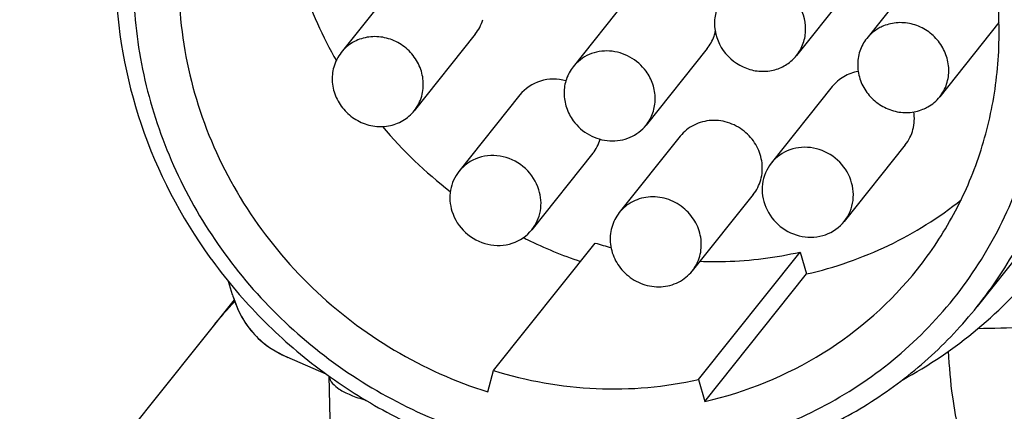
# Model space of a CAD drawing. Header units: millimetres. Extents: x 0 to 420, y 0 to 297.
# Tile 14 of 44: x 150.1 to 158.53, y 107.94 to 111.29. Entities that reach past the tile are written whole.
import ezdxf

# ---------------------------------------------------------------- set-up
doc = ezdxf.new("R2010")
doc.units = ezdxf.units.MM
doc.header["$LTSCALE"] = 23.1
doc.layers.add('COMPONENTS', color=7, linetype='CONTINUOUS')

msp = doc.modelspace()

# ---------------------------------------------------------------- linework, layer by layer
at = {"layer": 'COMPONENTS', "color": 7, "linetype": 'CONTINUOUS'}
for p, q in [((157.87668, 111.78521), (157.35398, 111.13081)), ((153.3751, 111.66561), (152.8524, 111.0112)), ((157.27528, 111.63919), (156.75258, 110.98478)), ((155.29362, 111.45749), (154.83898, 110.88829)), ((158.486, 111.26621), (157.97906, 110.63153)), ((154.00018, 111.16634), (153.47748, 110.51193)), ((155.98675, 111.04342), (155.46406, 110.38901)), ((157.05887, 110.7184), (156.53617, 110.06399)), ((154.38336, 110.64731), (153.86066, 109.99291)), ((155.75661, 110.2942), (155.23392, 109.6398)), ((157.68395, 110.21912), (157.16125, 109.56472)), ((155.00844, 110.14804), (154.48574, 109.49363)), ((156.38169, 109.79493), (155.85899, 109.14052)), ((154.15603, 108.28936), (155.02719, 109.38003)), ((158.69162, 109.32628), (158.29959, 108.83547)), ((155.91257, 108.21222), (156.78374, 109.3029)), ((156.78374, 109.3029), (156.83892, 109.11526)), ((155.96776, 108.02458), (156.83892, 109.11526)), ((151.92189, 108.9359), (151.88779, 109.05028)), ((151.93516, 108.89502), (127.84109, 78.72986)), ((152.3657, 108.41419), (152.39493, 108.40143)), ((152.38558, 108.40539), (152.72092, 108.26155)), ((152.74663, 108.24298), (152.75817, 107.63617)), ((154.10789, 108.10625), (154.15603, 108.28936)), ((155.91257, 108.21222), (155.96776, 108.02458))]:
    msp.add_line(p, q, dxfattribs=at)
at = {"layer": 'COMPONENTS', "color": 9, "linetype": 'CONTINUOUS'}
msp.add_line((151.92189, 108.9359), (151.92491, 108.92593), dxfattribs=at)
at = {"layer": 'COMPONENTS', "color": 7, "linetype": 'CONTINUOUS'}
msp.add_lwpolyline([(151.92489, 108.92599), (151.93974, 108.88121), (151.96643, 108.81449), (151.99837, 108.75012), (152.03554, 108.689), (152.07768, 108.63211), (152.12577, 108.57882), (152.17915, 108.52998), (152.23676, 108.48646), (152.29916, 108.44784), (152.3657, 108.41419)], dxfattribs=at)
for centre, radius, start, end in [((156.04306, 112.7886), 3.72359, 209.101619, 209.731861), ((156.13873, 112.85897), 3.84275, 220.229752, 232.253108), ((156.11935, 112.82864), 3.80668, 243.381672, 243.898329), ((156.11221, 112.81297), 3.78946, 243.891137, 251.372897), ((156.07536, 112.73223), 3.51224, 252.636448, 254.949655), ((155.80485, 111.63565), 3.89683, 298.382166, 321.346641), ((153.95239, 106.91262), 2.81336, 135.678173, 141.380355), ((153.95009, 106.91437), 2.81048, 135.658625, 141.371438)]:
    msp.add_arc(centre, radius, start, end, dxfattribs=at)
for points, knots in [([(159.11639, 111.27669), (159.1084, 111.69639), (158.95641, 112.54576), (158.45777, 113.50331), (157.90295, 114.1643), (157.41591, 114.59782), (156.87143, 114.95613), (156.09057, 115.32058), (155.03813, 115.55343), (153.97181, 115.46064), (153.18157, 115.19469), (152.63419, 114.90599), (152.14419, 114.53435), (151.86312, 114.23669), (151.73626, 114.07787)], [0, 0, 0, 0, 0.1242895, 0.2508454, 0.314868, 0.3790509, 0.4432089, 0.5071588, 0.6334548, 0.7574193, 0.8186812, 0.8794338, 0.9398148, 1, 1, 1, 1]), ([(152.48785, 113.72038), (152.41732, 113.4997), (152.32308, 113.03895), (152.32892, 112.33038), (152.47998, 111.62923), (152.67257, 111.18772), (152.78953, 110.9776)], [0, 0, 0, 0, 0.2453601, 0.4936938, 0.7453127, 1, 1, 1, 1]), ([(152.16124, 113.64854), (151.98922, 113.43308), (151.69947, 112.95264), (151.46498, 112.14177), (151.44165, 111.28746), (151.6302, 110.44177), (152.01809, 109.65473), (152.58193, 108.97261), (153.28754, 108.43542), (153.82863, 108.19358), (154.10789, 108.10625)], [0, 0, 0, 0, 0.1203424, 0.2416174, 0.3645566, 0.4894513, 0.6161335, 0.7440285, 0.8722856, 1, 1, 1, 1]), ([(157.78729, 109.15549), (157.90439, 109.30211), (158.11325, 109.61761), (158.33824, 110.13968), (158.46937, 110.69698), (158.51464, 111.46789), (158.32148, 112.44224), (157.9241, 113.13452), (157.67681, 113.44274)], [0, 0, 0, 0, 0.1218409, 0.2441412, 0.3673042, 0.4916304, 0.7434224, 1, 1, 1, 1]), ([(150.91946, 111.63664), (150.92744, 111.21695), (151.07943, 110.36758), (151.57808, 109.41003), (152.13289, 108.74904), (152.61994, 108.31552), (153.16442, 107.95721), (153.94527, 107.59276), (154.99772, 107.35991), (156.06404, 107.4527), (156.85428, 107.71865), (157.40166, 108.00735), (157.89166, 108.37899), (158.17273, 108.67665), (158.29959, 108.83547)], [0, 0, 0, 0, 0.1242895, 0.2508455, 0.314868, 0.379051, 0.443209, 0.5071589, 0.6334549, 0.7574194, 0.8186813, 0.879434, 0.939815, 1, 1, 1, 1]), ([(156.75267, 110.9849), (156.77742, 111.0159), (156.81675, 111.08748), (156.84415, 111.2493), (156.77552, 111.45813), (156.60016, 111.59114), (156.43561, 111.62525), (156.35184, 111.6163), (156.31247, 111.60536)], [0, 0, 0, 0, 0.1211037, 0.2437594, 0.4932852, 0.748033, 0.8752318, 1, 1, 1, 1]), ([(151.07107, 111.57354), (151.07588, 111.32072), (151.13681, 110.81159), (151.37477, 110.07708), (151.75049, 109.39356), (152.24941, 108.7873), (152.85248, 108.28115), (153.53679, 107.89436), (154.27641, 107.6417), (155.04326, 107.53298), (155.80815, 107.5727), (156.54173, 107.75976), (157.21559, 108.08737), (157.80343, 108.54318), (158.28215, 109.10955), (158.63301, 109.76445), (158.84245, 110.48182), (158.88241, 110.98104), (158.87766, 111.23073)], [0, 0, 0, 0, 0.0624099, 0.1255965, 0.1894569, 0.2537778, 0.3182872, 0.3826862, 0.4466911, 0.5100739, 0.572696, 0.634532, 0.6956771, 0.7563369, 0.8167961, 0.8773739, 0.9383628, 1, 1, 1, 1]), ([(156.12741, 111.48395), (156.10267, 111.45295), (156.06334, 111.38136), (156.03593, 111.21954), (156.10456, 111.01071), (156.27993, 110.8777), (156.44448, 110.84359), (156.52824, 110.85254), (156.56762, 110.86348)], [0, 0, 0, 0, 0.1211037, 0.2437594, 0.4932852, 0.748033, 0.8752318, 1, 1, 1, 1]), ([(157.97907, 110.63156), (158.00493, 110.66393), (158.04561, 110.73916), (158.06403, 110.8666), (158.03888, 110.99516), (157.97334, 111.1108), (157.87473, 111.20142), (157.75348, 111.25742), (157.62256, 111.27276), (157.53695, 111.25407), (157.49772, 111.23801)], [0, 0, 0, 0, 0.1205061, 0.2426996, 0.3674665, 0.4946039, 0.6229277, 0.7507877, 0.8766985, 1, 1, 1, 1]), ([(158.29959, 108.83547), (158.43487, 109.00483), (158.67643, 109.36898), (158.93787, 109.9713), (159.09216, 110.61393), (159.12059, 111.05564), (159.11639, 111.27669)], [0, 0, 0, 0, 0.2478773, 0.4966672, 0.7471743, 1, 1, 1, 1]), ([(155.98674, 111.04341), (156.01224, 111.07534), (156.03906, 111.12468), (156.05352, 111.17742), (156.05641, 111.1909)], [0, 0, 0, 0, 0.7477954, 1, 1, 1, 1]), ([(157.49772, 111.23801), (157.48368, 111.23226), (157.42948, 111.20605), (157.38202, 111.16593), (157.35396, 111.13078)], [0, 0, 0, 0, 0.2521639, 1, 1, 1, 1]), ([(153.54152, 110.63681), (153.55344, 110.67895), (153.56188, 110.76935), (153.52722, 110.90152), (153.45034, 111.01695), (153.3402, 111.10237), (153.20943, 111.1481), (153.07285, 111.14848), (152.94662, 111.10297), (152.87915, 111.04473), (152.85228, 111.01106)], [0, 0, 0, 0, 0.1226797, 0.2480617, 0.3757358, 0.5042302, 0.6317468, 0.7568995, 0.8793533, 1, 1, 1, 1]), ([(157.35396, 111.13078), (157.3281, 111.09841), (157.28742, 111.02318), (157.269, 110.89574), (157.29415, 110.76718), (157.35969, 110.65154), (157.4583, 110.56091), (157.57955, 110.50492), (157.71047, 110.48958), (157.79608, 110.50827), (157.83532, 110.52433)], [0, 0, 0, 0, 0.1205061, 0.2426996, 0.3674665, 0.4946039, 0.6229277, 0.7507877, 0.8766985, 1, 1, 1, 1]), ([(155.463, 110.85076), (155.42683, 110.90012), (155.33199, 110.98353), (155.1532, 111.0364), (154.97211, 111.00692), (154.8748, 110.93315), (154.83889, 110.88817)], [0, 0, 0, 0, 0.2568037, 0.5110551, 0.7584571, 1, 1, 1, 1]), ([(156.56762, 110.86348), (156.6038, 110.87353), (156.6732, 110.90463), (156.72951, 110.95587), (156.75267, 110.9849)], [0, 0, 0, 0, 0.5027721, 1, 1, 1, 1]), ([(152.78836, 110.88633), (152.77644, 110.84418), (152.768, 110.75378), (152.80266, 110.62162), (152.87954, 110.50618), (152.98968, 110.42077), (153.12045, 110.37504), (153.25703, 110.37466), (153.38326, 110.42017), (153.45073, 110.4784), (153.4776, 110.51207)], [0, 0, 0, 0, 0.1226797, 0.2480617, 0.3757358, 0.5042302, 0.6317468, 0.7568995, 0.8793533, 1, 1, 1, 1]), ([(154.83889, 110.88817), (154.81382, 110.85678), (154.77407, 110.7842), (154.75432, 110.66117), (154.77543, 110.53633), (154.81502, 110.46066), (154.84003, 110.42654)], [0, 0, 0, 0, 0.2439058, 0.4910056, 0.7431045, 1, 1, 1, 1]), ([(155.46414, 110.38913), (155.48921, 110.42052), (155.52896, 110.4931), (155.54871, 110.61613), (155.5276, 110.74097), (155.48801, 110.81664), (155.463, 110.85076)], [0, 0, 0, 0, 0.2439058, 0.4910056, 0.7431045, 1, 1, 1, 1]), ([(157.28076, 110.84799), (157.23752, 110.84052), (157.15347, 110.8105), (157.08579, 110.7521), (157.0588, 110.7183)], [0, 0, 0, 0, 0.5036597, 1, 1, 1, 1]), ([(154.77666, 110.7684), (154.70641, 110.7874), (154.55437, 110.78792), (154.42725, 110.70228), (154.38329, 110.64722)], [0, 0, 0, 0, 0.5081043, 1, 1, 1, 1]), ([(157.83532, 110.52433), (157.84935, 110.53008), (157.90355, 110.55628), (157.95101, 110.59641), (157.97907, 110.63156)], [0, 0, 0, 0, 0.2521639, 1, 1, 1, 1]), ([(157.68402, 110.21922), (157.71478, 110.25774), (157.76067, 110.34985), (157.76498, 110.45239), (157.75743, 110.50204)], [0, 0, 0, 0, 0.4953479, 1, 1, 1, 1]), ([(154.84003, 110.42654), (154.8762, 110.37718), (154.97104, 110.29377), (155.14983, 110.24091), (155.33092, 110.27038), (155.42823, 110.34415), (155.46414, 110.38913)], [0, 0, 0, 0, 0.2568037, 0.5110551, 0.7584571, 1, 1, 1, 1]), ([(156.31924, 110.3239), (156.279, 110.35944), (156.18477, 110.41534), (156.0246, 110.43958), (155.87035, 110.40009), (155.78807, 110.33359), (155.75655, 110.29411)], [0, 0, 0, 0, 0.2574448, 0.5107779, 0.7577563, 1, 1, 1, 1]), ([(156.38176, 109.79502), (156.41124, 109.83194), (156.45584, 109.91965), (156.46603, 110.06743), (156.42021, 110.21101), (156.35681, 110.29072), (156.31924, 110.3239)], [0, 0, 0, 0, 0.242695, 0.4896277, 0.7425415, 1, 1, 1, 1]), ([(156.89703, 110.19246), (156.83095, 110.20469), (156.69171, 110.19611), (156.57701, 110.11508), (156.53626, 110.06409)], [0, 0, 0, 0, 0.5073083, 1, 1, 1, 1]), ([(157.16117, 109.56462), (157.20164, 109.61527), (157.25517, 109.7442), (157.22313, 109.95086), (157.09492, 110.11952), (156.96448, 110.17998), (156.89703, 110.19246)], [0, 0, 0, 0, 0.2412562, 0.4895601, 0.7447308, 1, 1, 1, 1]), ([(154.54566, 109.83514), (154.52423, 109.90359), (154.44234, 110.0311), (154.2453, 110.13578), (154.02477, 110.12953), (153.9031, 110.04606), (153.86064, 109.99289)], [0, 0, 0, 0, 0.2543415, 0.5098806, 0.7587216, 1, 1, 1, 1]), ([(153.86064, 109.99289), (153.82394, 109.94692), (153.77289, 109.8329), (153.78272, 109.70896), (153.80074, 109.6514)], [0, 0, 0, 0, 0.4937422, 1, 1, 1, 1]), ([(156.53626, 110.06409), (156.49579, 110.01344), (156.44226, 109.88451), (156.4743, 109.67785), (156.60251, 109.50918), (156.73295, 109.44873), (156.8004, 109.43625)], [0, 0, 0, 0, 0.2412562, 0.4895601, 0.7447308, 1, 1, 1, 1]), ([(154.48575, 109.49365), (154.52246, 109.53961), (154.5735, 109.65364), (154.56367, 109.77758), (154.54566, 109.83514)], [0, 0, 0, 0, 0.4937422, 1, 1, 1, 1]), ([(155.79654, 109.66949), (155.75632, 109.70501), (155.66214, 109.76091), (155.50205, 109.78516), (155.34787, 109.74578), (155.26555, 109.67938), (155.23403, 109.63994)], [0, 0, 0, 0, 0.2574487, 0.5107693, 0.7577577, 1, 1, 1, 1]), ([(156.83892, 109.11526), (157.08047, 109.17024), (157.55048, 109.33282), (157.97206, 109.59719), (158.16326, 109.7504)], [0, 0, 0, 0, 0.5027528, 1, 1, 1, 1]), ([(153.80074, 109.6514), (153.82217, 109.58294), (153.90406, 109.45543), (154.1011, 109.35075), (154.32163, 109.357), (154.44329, 109.44048), (154.48575, 109.49365)], [0, 0, 0, 0, 0.2543415, 0.5098806, 0.7587216, 1, 1, 1, 1]), ([(155.85888, 109.14038), (155.88839, 109.17731), (155.93309, 109.26502), (155.94335, 109.41288), (155.89756, 109.55654), (155.83413, 109.6363), (155.79654, 109.66949)], [0, 0, 0, 0, 0.2426951, 0.4896283, 0.7425338, 1, 1, 1, 1]), ([(155.23403, 109.63994), (155.20452, 109.60301), (155.15982, 109.5153), (155.14956, 109.36745), (155.19535, 109.22378), (155.25878, 109.14402), (155.29637, 109.11083)], [0, 0, 0, 0, 0.2426951, 0.4896283, 0.7425338, 1, 1, 1, 1]), ([(156.8004, 109.43625), (156.86648, 109.42402), (157.00572, 109.4326), (157.12042, 109.51363), (157.16117, 109.56462)], [0, 0, 0, 0, 0.5073083, 1, 1, 1, 1]), ([(155.92695, 109.22409), (155.99925, 109.22133), (156.28657, 109.21956), (156.57418, 109.2552), (156.78374, 109.3029)], [0, 0, 0, 0, 0.2518458, 1, 1, 1, 1]), ([(155.96776, 108.02458), (156.3232, 108.10549), (157.00878, 108.38283), (157.5627, 108.87431), (157.78729, 109.15549)], [0, 0, 0, 0, 0.5032247, 1, 1, 1, 1]), ([(155.29637, 109.11083), (155.33659, 109.07531), (155.43077, 109.01942), (155.59086, 108.99517), (155.74504, 109.03454), (155.82736, 109.10094), (155.85888, 109.14038)], [0, 0, 0, 0, 0.2574487, 0.5107693, 0.7577577, 1, 1, 1, 1]), ([(152.74707, 108.24254), (152.75255, 108.19512), (152.80935, 108.1431), (152.88138, 108.10225), (152.93483, 108.07772), (152.99581, 108.055), (153.03949, 108.04153), (153.06251, 108.03503)], [0, 0, 0, 0, 0.3670201, 0.4991974, 0.6489353, 0.8160725, 1, 1, 1, 1]), ([(154.15603, 108.28936), (154.44047, 108.20042), (155.02973, 108.09506), (155.62671, 108.14715), (155.91257, 108.21222)], [0, 0, 0, 0, 0.5040971, 1, 1, 1, 1])]:
    msp.add_open_spline(points, degree=3, knots=knots, dxfattribs=at)
for points in [[(154.00025, 111.16643), (154.02941, 111.20295), (154.0515, 111.24623), (154.06422, 111.29121)], [(152.85228, 111.01106), (152.82314, 110.97454), (152.80107, 110.93128), (152.78836, 110.88633)], [(153.4776, 110.51207), (153.50674, 110.54859), (153.52881, 110.59185), (153.54152, 110.63681)], [(155.00851, 110.14813), (155.03666, 110.18339), (155.05821, 110.22492), (155.0711, 110.26817)]]:
    msp.add_open_spline(points, degree=3, dxfattribs=at)
at = {"layer": 'COMPONENTS', "color": 9, "linetype": 'CONTINUOUS'}
for points, knots in [([(158.30653, 108.64972), (158.43628, 108.64945), (158.695, 108.65792), (159.07785, 108.71248), (159.44304, 108.83273), (159.75855, 109.05317), (159.97343, 109.37058), (160.09043, 109.73282), (160.14431, 110.1108), (160.15339, 110.36592), (160.15358, 110.49383)], [0, 0, 0, 0, 0.1276448, 0.2542939, 0.3793723, 0.5026386, 0.6254015, 0.7491972, 0.8741728, 1, 1, 1, 1]), ([(151.92491, 108.92592), (151.94251, 108.86886), (151.98759, 108.75725), (152.08974, 108.60791), (152.22464, 108.48693), (152.33057, 108.429), (152.38558, 108.40539)], [0, 0, 0, 0, 0.2496425, 0.4996029, 0.7497297, 1, 1, 1, 1]), ([(158.05212, 108.45325), (158.05885, 108.32311), (158.07871, 108.08987), (158.12702, 107.81968), (158.18093, 107.65355), (158.22212, 107.56914), (158.26683, 107.51229), (158.30601, 107.49455), (158.32327, 107.49378)], [0, 0, 0, 0, 0.3779798, 0.6784457, 0.7934168, 0.8833764, 0.9498995, 1, 1, 1, 1])]:
    msp.add_open_spline(points, degree=3, knots=knots, dxfattribs=at)

doc.saveas('drawing.dxf')
